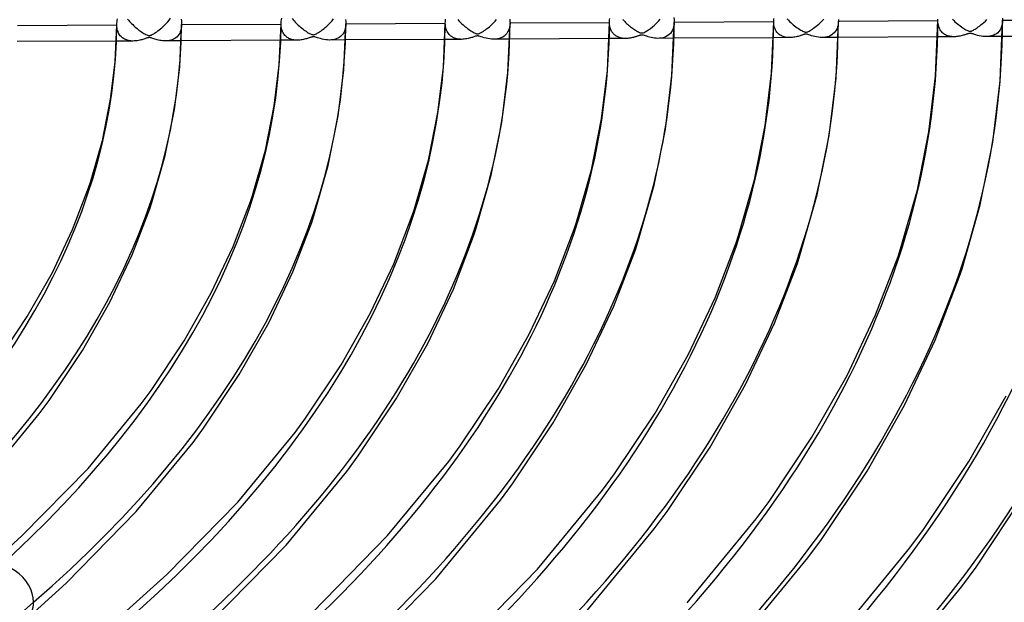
# Model space of a CAD drawing. Header units: millimetres. Extents: x -852 to 852, y -906 to 935.
# Tile 70 of 74: x 309 to 461, y 539 to 629. Entities that reach past the tile are written whole.
import ezdxf

# ---------------------------------------------------------------- set-up
doc = ezdxf.new("R2010")
doc.units = ezdxf.units.MM
doc.layers.add('HIDDEN', color=7, linetype='Continuous')
doc.layers.add('THICK', color=7, linetype='Continuous')

msp = doc.modelspace()

# ---------------------------------------------------------------- linework, layer by layer
at = {"layer": 'HIDDEN'}
for p, q in [((325.87, 629.26), (326.02, 629.08)), ((326.02, 629.08), (326.18, 628.9)), ((326.18, 628.9), (326.34, 628.73)), ((331.83, 628.58), (332.06, 628.84)), ((332.06, 628.84), (332.29, 629.11)), ((332.29, 629.11), (332.5, 629.38)), ((351.25, 629.33), (351.4, 629.15)), ((351.4, 629.15), (351.55, 628.98)), ((351.55, 628.98), (351.71, 628.81)), ((351.71, 628.81), (351.87, 628.64)), ((357.16, 628.72), (357.41, 629)), ((357.41, 629), (357.66, 629.29)), ((376.82, 629.18), (376.97, 629.01)), ((376.97, 629.01), (377.13, 628.84)), ((377.13, 628.84), (377.29, 628.68)), ((382.35, 628.71), (382.57, 628.95)), ((382.57, 628.95), (382.79, 629.19)), ((400.21, 628.76), (400.21, 628.77)), ((400.21, 628.77), (400.21, 628.77)), ((400.21, 628.75), (400.21, 628.76)), ((400.21, 628.76), (400.21, 628.76)), ((400.21, 628.76), (400.21, 628.76)), ((400.21, 628.76), (400.21, 628.76)), ((400.21, 628.58), (400.21, 628.75)), ((402.27, 629.18), (402.41, 629.03)), ((402.41, 629.03), (402.55, 628.88)), ((402.55, 628.88), (402.7, 628.74)), ((407.45, 628.62), (407.74, 628.92)), ((407.74, 628.92), (408.03, 629.23)), ((410.19, 628.79), (410.17, 628.44)), ((425.53, 628.89), (425.53, 628.9)), ((425.54, 628.63), (425.53, 628.89)), ((425.53, 628.89), (425.53, 628.89)), ((425.53, 628.89), (425.53, 628.89)), ((425.53, 628.89), (425.53, 628.89)), ((425.53, 628.89), (425.53, 628.89)), ((425.53, 628.89), (425.53, 628.89)), ((427.62, 629.28), (427.8, 629.09)), ((427.8, 629.09), (427.99, 628.9)), ((427.99, 628.9), (428.18, 628.72)), ((432.69, 628.67), (432.88, 628.86)), ((432.88, 628.86), (433.08, 629.06)), ((433.08, 629.06), (433.27, 629.27)), ((435.51, 628.94), (435.5, 628.63)), ((450.87, 628.79), (450.86, 629.02)), ((450.89, 628.56), (450.87, 628.79)), ((453.11, 629.24), (453.3, 629.05)), ((453.3, 629.05), (453.49, 628.86)), ((453.49, 628.86), (453.69, 628.69)), ((457.94, 628.74), (458.18, 628.96)), ((458.18, 628.96), (458.42, 629.21)), ((460.84, 629.07), (460.82, 628.73)), ((324.23, 628.38), (324.23, 628.39)), ((324.23, 628.39), (324.23, 628.39)), ((324.23, 628.37), (324.23, 628.38)), ((324.23, 628.36), (324.23, 628.37)), ((324.23, 628.37), (324.23, 628.37)), ((324.24, 628.13), (324.23, 628.36)), ((324.23, 628.36), (324.23, 628.36)), ((324.26, 627.92), (324.24, 628.13)), ((324.29, 627.71), (324.26, 627.92)), ((324.34, 627.52), (324.29, 627.71)), ((324.4, 627.33), (324.34, 627.52)), ((324.47, 627.16), (324.4, 627.33)), ((326.34, 628.73), (326.5, 628.56)), ((326.5, 628.56), (326.66, 628.4)), ((326.66, 628.4), (326.83, 628.24)), ((326.83, 628.24), (327, 628.08)), ((327, 628.08), (327.17, 627.94)), ((327.17, 627.94), (327.34, 627.79)), ((327.34, 627.79), (327.51, 627.65)), ((327.51, 627.65), (327.68, 627.52)), ((327.68, 627.52), (327.86, 627.4)), ((327.86, 627.4), (328.03, 627.27)), ((328.03, 627.27), (328.21, 627.16)), ((330.2, 627.18), (330.37, 627.3)), ((330.37, 627.3), (330.55, 627.43)), ((330.55, 627.43), (330.74, 627.58)), ((330.74, 627.58), (330.95, 627.75)), ((330.95, 627.75), (331.16, 627.93)), ((331.16, 627.93), (331.38, 628.13)), ((331.38, 628.13), (331.6, 628.35)), ((331.6, 628.35), (331.83, 628.58)), ((334.01, 627.3), (333.91, 627.08)), ((334.1, 627.54), (334.01, 627.3)), ((334.16, 627.8), (334.1, 627.54)), ((334.2, 628.08), (334.16, 627.8)), ((334.21, 628.37), (334.2, 628.08)), ((349.56, 628.51), (349.56, 628.52)), ((349.56, 628.5), (349.56, 628.51)), ((349.56, 628.51), (349.56, 628.51)), ((349.56, 628.49), (349.56, 628.5)), ((349.56, 628.5), (349.56, 628.5)), ((349.56, 628.27), (349.56, 628.49)), ((349.56, 628.49), (349.56, 628.49)), ((349.58, 628.06), (349.56, 628.27)), ((349.62, 627.86), (349.58, 628.06)), ((349.66, 627.67), (349.62, 627.86)), ((349.72, 627.49), (349.66, 627.67)), ((349.78, 627.32), (349.72, 627.49)), ((349.86, 627.16), (349.78, 627.32)), ((351.87, 628.64), (352.03, 628.48)), ((352.03, 628.48), (352.2, 628.33)), ((352.2, 628.33), (352.37, 628.18)), ((352.37, 628.18), (352.54, 628.03)), ((352.54, 628.03), (352.71, 627.89)), ((352.71, 627.89), (352.88, 627.75)), ((352.88, 627.75), (353.05, 627.62)), ((353.05, 627.62), (353.22, 627.5)), ((353.22, 627.5), (353.4, 627.38)), ((353.4, 627.38), (353.58, 627.26)), ((353.58, 627.26), (353.75, 627.16)), ((355.31, 627.17), (355.48, 627.29)), ((355.48, 627.29), (355.68, 627.42)), ((355.68, 627.42), (355.89, 627.58)), ((355.89, 627.58), (356.12, 627.76)), ((356.12, 627.76), (356.37, 627.96)), ((356.37, 627.96), (356.62, 628.19)), ((356.62, 628.19), (356.89, 628.44)), ((356.89, 628.44), (357.16, 628.72)), ((359.26, 627.25), (359.11, 627)), ((359.38, 627.53), (359.26, 627.25)), ((359.46, 627.83), (359.38, 627.53)), ((359.52, 628.16), (359.46, 627.83)), ((359.54, 628.52), (359.52, 628.16)), ((374.88, 628.63), (374.88, 628.64)), ((374.88, 628.64), (374.88, 628.64)), ((374.88, 628.64), (374.88, 628.64)), ((374.88, 628.62), (374.88, 628.63)), ((374.88, 628.63), (374.88, 628.63)), ((374.88, 628.63), (374.88, 628.63)), ((374.89, 628.38), (374.88, 628.62)), ((374.92, 628.15), (374.89, 628.38)), ((374.96, 627.93), (374.92, 628.15)), ((375.01, 627.72), (374.96, 627.93)), ((375.08, 627.53), (375.01, 627.72)), ((375.16, 627.35), (375.08, 627.53)), ((375.25, 627.18), (375.16, 627.35)), ((377.29, 628.68), (377.45, 628.53)), ((377.45, 628.53), (377.62, 628.37)), ((377.62, 628.37), (377.79, 628.22)), ((377.79, 628.22), (377.96, 628.08)), ((377.96, 628.08), (378.13, 627.94)), ((378.13, 627.94), (378.3, 627.81)), ((378.3, 627.81), (378.48, 627.68)), ((378.48, 627.68), (378.65, 627.56)), ((378.65, 627.56), (378.83, 627.44)), ((378.83, 627.44), (379, 627.33)), ((379, 627.33), (379.18, 627.23)), ((379.18, 627.23), (379.34, 627.15)), ((380.43, 627.19), (380.57, 627.27)), ((380.57, 627.27), (380.73, 627.37)), ((380.73, 627.37), (380.89, 627.48)), ((380.89, 627.48), (381.07, 627.6)), ((381.07, 627.6), (381.26, 627.75)), ((381.26, 627.75), (381.47, 627.9)), ((381.47, 627.9), (381.68, 628.08)), ((381.68, 628.08), (381.9, 628.27)), ((381.9, 628.27), (382.12, 628.49)), ((382.12, 628.49), (382.35, 628.71)), ((384.55, 627.32), (384.39, 627.06)), ((384.68, 627.61), (384.55, 627.32)), ((384.78, 627.93), (384.68, 627.61)), ((384.84, 628.28), (384.78, 627.93)), ((384.86, 628.65), (384.84, 628.28)), ((400.23, 628.4), (400.21, 628.58)), ((400.25, 628.23), (400.23, 628.4)), ((400.28, 628.07), (400.25, 628.23)), ((400.32, 627.92), (400.28, 628.07)), ((400.36, 627.77), (400.32, 627.92)), ((400.42, 627.63), (400.36, 627.77)), ((400.48, 627.5), (400.42, 627.63)), ((400.54, 627.37), (400.48, 627.5)), ((400.62, 627.25), (400.54, 627.37)), ((400.7, 627.14), (400.62, 627.25)), ((402.7, 628.74), (402.84, 628.6)), ((402.84, 628.6), (402.99, 628.46)), ((402.99, 628.46), (403.14, 628.33)), ((403.14, 628.33), (403.29, 628.2)), ((403.29, 628.2), (403.45, 628.08)), ((403.45, 628.08), (403.6, 627.96)), ((403.6, 627.96), (403.75, 627.85)), ((403.75, 627.85), (403.91, 627.74)), ((403.91, 627.74), (404.06, 627.63)), ((404.06, 627.63), (404.22, 627.53)), ((404.22, 627.53), (404.37, 627.44)), ((404.37, 627.44), (404.52, 627.35)), ((404.52, 627.35), (404.67, 627.27)), ((404.67, 627.27), (404.81, 627.21)), ((405.53, 627.21), (405.71, 627.3)), ((405.71, 627.3), (405.94, 627.43)), ((405.94, 627.43), (406.21, 627.61)), ((406.21, 627.61), (406.51, 627.82)), ((406.51, 627.82), (406.83, 628.07)), ((406.83, 628.07), (407.14, 628.34)), ((407.14, 628.34), (407.45, 628.62)), ((409.77, 627.28), (409.6, 627.06)), ((409.92, 627.53), (409.77, 627.28)), ((410.03, 627.81), (409.92, 627.53)), ((410.12, 628.11), (410.03, 627.81)), ((410.17, 628.44), (410.12, 628.11)), ((425.57, 628.39), (425.54, 628.63)), ((425.61, 628.17), (425.57, 628.39)), ((425.67, 627.96), (425.61, 628.17)), ((425.74, 627.76), (425.67, 627.96)), ((425.83, 627.58), (425.74, 627.76)), ((425.92, 627.41), (425.83, 627.58)), ((426.03, 627.26), (425.92, 627.41)), ((426.14, 627.12), (426.03, 627.26)), ((428.18, 628.72), (428.37, 628.55)), ((428.37, 628.55), (428.56, 628.38)), ((428.56, 628.38), (428.76, 628.22)), ((428.76, 628.22), (428.96, 628.06)), ((428.96, 628.06), (429.16, 627.92)), ((429.16, 627.92), (429.36, 627.79)), ((429.36, 627.79), (429.54, 627.67)), ((429.54, 627.67), (429.71, 627.56)), ((429.71, 627.56), (429.86, 627.48)), ((429.86, 627.48), (430, 627.4)), ((430, 627.4), (430.13, 627.34)), ((430.13, 627.34), (430.23, 627.3)), ((430.23, 627.3), (430.33, 627.27)), ((430.33, 627.27), (430.41, 627.26)), ((430.41, 627.26), (430.49, 627.25)), ((430.49, 627.25), (430.58, 627.26)), ((430.58, 627.26), (430.67, 627.28)), ((430.67, 627.28), (430.78, 627.31)), ((430.78, 627.31), (430.89, 627.36)), ((430.89, 627.36), (431.02, 627.42)), ((431.02, 627.42), (431.16, 627.5)), ((431.16, 627.5), (431.32, 627.6)), ((431.32, 627.6), (431.5, 627.72)), ((431.5, 627.72), (431.69, 627.85)), ((431.69, 627.85), (431.89, 628)), ((431.89, 628), (432.09, 628.15)), ((432.09, 628.15), (432.29, 628.32)), ((432.29, 628.32), (432.49, 628.49)), ((432.49, 628.49), (432.69, 628.67)), ((435.03, 627.32), (434.87, 627.13)), ((435.18, 627.54), (435.03, 627.32)), ((435.3, 627.79), (435.18, 627.54)), ((435.39, 628.05), (435.3, 627.79)), ((435.46, 628.33), (435.39, 628.05)), ((435.5, 628.63), (435.46, 628.33)), ((450.93, 628.35), (450.89, 628.56)), ((450.98, 628.15), (450.93, 628.35)), ((451.04, 627.96), (450.98, 628.15)), ((451.11, 627.79), (451.04, 627.96)), ((451.2, 627.62), (451.11, 627.79)), ((451.3, 627.47), (451.2, 627.62)), ((451.4, 627.33), (451.3, 627.47)), ((451.52, 627.21), (451.4, 627.33)), ((453.69, 628.69), (453.88, 628.52)), ((453.88, 628.52), (454.08, 628.35)), ((454.08, 628.35), (454.29, 628.2)), ((454.29, 628.2), (454.49, 628.05)), ((454.49, 628.05), (454.69, 627.91)), ((454.69, 627.91), (454.87, 627.8)), ((454.87, 627.8), (455.04, 627.69)), ((455.04, 627.69), (455.19, 627.6)), ((455.19, 627.6), (455.33, 627.53)), ((455.33, 627.53), (455.45, 627.48)), ((455.45, 627.48), (455.56, 627.43)), ((455.56, 627.43), (455.64, 627.41)), ((455.64, 627.41), (455.72, 627.39)), ((455.72, 627.39), (455.79, 627.38)), ((455.79, 627.38), (455.87, 627.38)), ((455.87, 627.38), (455.94, 627.39)), ((455.94, 627.39), (456.02, 627.42)), ((456.02, 627.42), (456.12, 627.45)), ((456.12, 627.45), (456.23, 627.5)), ((456.23, 627.5), (456.34, 627.56)), ((456.34, 627.56), (456.47, 627.63)), ((456.47, 627.63), (456.6, 627.7)), ((456.6, 627.7), (456.75, 627.8)), ((456.75, 627.8), (456.91, 627.91)), ((456.91, 627.91), (457.09, 628.04)), ((457.09, 628.04), (457.29, 628.18)), ((457.29, 628.18), (457.5, 628.35)), ((457.5, 628.35), (457.71, 628.53)), ((457.71, 628.53), (457.94, 628.74)), ((460.28, 627.36), (460.09, 627.16)), ((460.44, 627.58), (460.28, 627.36)), ((460.58, 627.83), (460.44, 627.58)), ((460.69, 628.11), (460.58, 627.83)), ((460.78, 628.41), (460.69, 628.11)), ((460.82, 628.73), (460.78, 628.41)), ((326.74, 625.87), (324.16, 625.86)), ((324.55, 626.99), (324.47, 627.16)), ((324.65, 626.84), (324.55, 626.99)), ((324.75, 626.7), (324.65, 626.84)), ((324.86, 626.57), (324.75, 626.7)), ((324.98, 626.46), (324.86, 626.57)), ((325.11, 626.35), (324.98, 626.46)), ((325.25, 626.26), (325.11, 626.35)), ((325.39, 626.17), (325.25, 626.26)), ((325.54, 626.1), (325.39, 626.17)), ((325.69, 626.04), (325.54, 626.1)), ((325.85, 625.99), (325.69, 626.04)), ((326.02, 625.94), (325.85, 625.99)), ((326.2, 625.91), (326.02, 625.94)), ((326.38, 625.89), (326.2, 625.91)), ((326.57, 625.87), (326.38, 625.89)), ((326.76, 625.87), (326.57, 625.87)), ((326.95, 625.88), (326.76, 625.87)), ((327.16, 625.89), (326.95, 625.88)), ((327.36, 625.92), (327.16, 625.89)), ((327.56, 625.95), (327.36, 625.92)), ((327.74, 625.99), (327.56, 625.95)), ((327.92, 626.04), (327.74, 625.99)), ((328.09, 626.08), (327.92, 626.04)), ((328.25, 626.13), (328.09, 626.08)), ((328.21, 627.16), (328.38, 627.05)), ((328.4, 626.18), (328.25, 626.13)), ((328.38, 627.05), (328.54, 626.96)), ((328.53, 626.22), (328.4, 626.18)), ((328.64, 626.26), (328.53, 626.22)), ((328.54, 626.96), (328.69, 626.88)), ((328.75, 626.3), (328.64, 626.26)), ((328.69, 626.88), (328.83, 626.82)), ((328.86, 626.33), (328.75, 626.3)), ((328.83, 626.82), (328.94, 626.77)), ((328.96, 626.36), (328.86, 626.33)), ((328.94, 626.77), (329.04, 626.74)), ((329.05, 626.39), (328.96, 626.36)), ((329.04, 626.74), (329.12, 626.72)), ((329.14, 626.4), (329.05, 626.39)), ((329.12, 626.72), (329.19, 626.72)), ((329.22, 626.4), (329.14, 626.4)), ((329.19, 626.72), (329.27, 626.72)), ((329.31, 626.4), (329.22, 626.4)), ((329.27, 626.72), (329.35, 626.74)), ((329.4, 626.38), (329.31, 626.4)), ((329.35, 626.74), (329.43, 626.76)), ((329.51, 626.35), (329.4, 626.38)), ((329.43, 626.76), (329.54, 626.8)), ((329.63, 626.32), (329.51, 626.35)), ((329.54, 626.8), (329.65, 626.86)), ((329.76, 626.27), (329.63, 626.32)), ((329.65, 626.86), (329.77, 626.92)), ((329.91, 626.22), (329.76, 626.27)), ((329.77, 626.92), (329.9, 627)), ((329.9, 627), (330.04, 627.08)), ((330.08, 626.17), (329.91, 626.22)), ((330.04, 627.08), (330.2, 627.18)), ((330.26, 626.12), (330.08, 626.17)), ((330.46, 626.06), (330.26, 626.12)), ((330.66, 626.01), (330.46, 626.06)), ((330.87, 625.97), (330.66, 626.01)), ((331.07, 625.94), (330.87, 625.97)), ((331.28, 625.92), (331.07, 625.94)), ((331.49, 625.9), (331.28, 625.92)), ((331.7, 625.9), (331.49, 625.9)), ((334.15, 625.91), (331.7, 625.9)), ((331.92, 625.9), (331.7, 625.9)), ((332.14, 625.93), (331.92, 625.9)), ((332.36, 625.96), (332.14, 625.93)), ((332.57, 626.01), (332.36, 625.96)), ((332.78, 626.08), (332.57, 626.01)), ((332.97, 626.17), (332.78, 626.08)), ((333.16, 626.27), (332.97, 626.17)), ((333.34, 626.39), (333.16, 626.27)), ((333.5, 626.54), (333.34, 626.39)), ((333.65, 626.7), (333.5, 626.54)), ((333.79, 626.88), (333.65, 626.7)), ((333.91, 627.08), (333.79, 626.88)), ((352.07, 626), (349.5, 625.99)), ((349.95, 627.01), (349.86, 627.16)), ((350.04, 626.87), (349.95, 627.01)), ((350.15, 626.75), (350.04, 626.87)), ((350.26, 626.63), (350.15, 626.75)), ((350.38, 626.53), (350.26, 626.63)), ((350.5, 626.43), (350.38, 626.53)), ((350.64, 626.35), (350.5, 626.43)), ((350.77, 626.28), (350.64, 626.35)), ((350.91, 626.21), (350.77, 626.28)), ((351.06, 626.15), (350.91, 626.21)), ((351.22, 626.11), (351.06, 626.15)), ((351.38, 626.07), (351.22, 626.11)), ((351.54, 626.04), (351.38, 626.07)), ((351.71, 626.02), (351.54, 626.04)), ((351.89, 626.01), (351.71, 626.02)), ((352.07, 626), (351.89, 626.01)), ((352.25, 626.01), (352.07, 626)), ((352.44, 626.02), (352.25, 626.01)), ((352.63, 626.04), (352.44, 626.02)), ((352.82, 626.07), (352.63, 626.04)), ((353, 626.11), (352.82, 626.07)), ((353.17, 626.15), (353, 626.11)), ((353.33, 626.19), (353.17, 626.15)), ((353.48, 626.23), (353.33, 626.19)), ((353.62, 626.28), (353.48, 626.23)), ((353.75, 626.32), (353.62, 626.28)), ((353.75, 627.16), (353.92, 627.06)), ((353.87, 626.36), (353.75, 626.32)), ((353.98, 626.4), (353.87, 626.36)), ((353.92, 627.06), (354.07, 626.99)), ((354.08, 626.43), (353.98, 626.4)), ((354.07, 626.99), (354.2, 626.93)), ((354.17, 626.46), (354.08, 626.43)), ((354.27, 626.49), (354.17, 626.46)), ((354.2, 626.93), (354.31, 626.89)), ((354.35, 626.51), (354.27, 626.49)), ((354.31, 626.89), (354.41, 626.86)), ((354.43, 626.53), (354.35, 626.51)), ((354.41, 626.86), (354.49, 626.85)), ((354.5, 626.54), (354.43, 626.53)), ((354.49, 626.85), (354.57, 626.85)), ((354.58, 626.53), (354.5, 626.54)), ((354.57, 626.85), (354.66, 626.87)), ((354.65, 626.53), (354.58, 626.53)), ((354.74, 626.51), (354.65, 626.53)), ((354.66, 626.87), (354.75, 626.89)), ((354.84, 626.48), (354.74, 626.51)), ((354.75, 626.89), (354.87, 626.94)), ((354.99, 626.44), (354.84, 626.48)), ((354.87, 626.94), (355, 627)), ((355.17, 626.38), (354.99, 626.44)), ((355, 627), (355.14, 627.08)), ((355.14, 627.08), (355.31, 627.17)), ((355.39, 626.31), (355.17, 626.38)), ((355.63, 626.24), (355.39, 626.31)), ((355.89, 626.17), (355.63, 626.24)), ((356.16, 626.11), (355.89, 626.17)), ((356.43, 626.07), (356.16, 626.11)), ((356.7, 626.04), (356.43, 626.07)), ((356.97, 626.03), (356.7, 626.04)), ((357.25, 626.04), (356.97, 626.03)), ((359.49, 626.04), (357.03, 626.03)), ((357.52, 626.07), (357.25, 626.04)), ((357.79, 626.12), (357.52, 626.07)), ((358.05, 626.2), (357.79, 626.12)), ((358.3, 626.3), (358.05, 626.2)), ((358.53, 626.43), (358.3, 626.3)), ((358.74, 626.59), (358.53, 626.43)), ((358.94, 626.78), (358.74, 626.59)), ((359.11, 627), (358.94, 626.78)), ((377.39, 626.13), (374.83, 626.12)), ((375.35, 627.03), (375.25, 627.18)), ((375.47, 626.89), (375.35, 627.03)), ((375.59, 626.76), (375.47, 626.89)), ((375.72, 626.65), (375.59, 626.76)), ((375.86, 626.55), (375.72, 626.65)), ((376, 626.46), (375.86, 626.55)), ((376.15, 626.38), (376, 626.46)), ((376.31, 626.31), (376.15, 626.38)), ((376.48, 626.26), (376.31, 626.31)), ((376.65, 626.21), (376.48, 626.26)), ((376.83, 626.18), (376.65, 626.21)), ((377.01, 626.15), (376.83, 626.18)), ((377.2, 626.14), (377.01, 626.15)), ((377.4, 626.13), (377.2, 626.14)), ((377.6, 626.14), (377.4, 626.13)), ((377.81, 626.16), (377.6, 626.14)), ((378.01, 626.19), (377.81, 626.16)), ((378.21, 626.22), (378.01, 626.19)), ((378.4, 626.26), (378.21, 626.22)), ((378.58, 626.3), (378.4, 626.26)), ((378.75, 626.35), (378.58, 626.3)), ((378.91, 626.4), (378.75, 626.35)), ((379.05, 626.44), (378.91, 626.4)), ((379.18, 626.49), (379.05, 626.44)), ((379.3, 626.53), (379.18, 626.49)), ((379.4, 626.56), (379.3, 626.53)), ((379.34, 627.15), (379.48, 627.08)), ((379.51, 626.6), (379.4, 626.56)), ((379.48, 627.08), (379.61, 627.03)), ((379.61, 626.63), (379.51, 626.6)), ((379.61, 627.03), (379.71, 627)), ((379.7, 626.65), (379.61, 626.63)), ((379.78, 626.66), (379.7, 626.65)), ((379.71, 627), (379.8, 626.99)), ((379.85, 626.67), (379.78, 626.66)), ((379.8, 626.99), (379.89, 626.99)), ((379.93, 626.66), (379.85, 626.67)), ((379.89, 626.99), (379.98, 627)), ((380.01, 626.65), (379.93, 626.66)), ((379.98, 627), (380.08, 627.03)), ((380.11, 626.63), (380.01, 626.65)), ((380.08, 627.03), (380.19, 627.07)), ((380.24, 626.59), (380.11, 626.63)), ((380.19, 627.07), (380.3, 627.12)), ((380.42, 626.54), (380.24, 626.59)), ((380.3, 627.12), (380.43, 627.19)), ((380.64, 626.46), (380.42, 626.54)), ((380.89, 626.39), (380.64, 626.46)), ((381.17, 626.31), (380.89, 626.39)), ((381.45, 626.25), (381.17, 626.31)), ((381.73, 626.2), (381.45, 626.25)), ((382.02, 626.17), (381.73, 626.2)), ((382.3, 626.16), (382.02, 626.17)), ((382.61, 626.17), (382.3, 626.16)), ((384.82, 626.17), (382.35, 626.16)), ((382.91, 626.21), (382.61, 626.17)), ((383.2, 626.27), (382.91, 626.21)), ((383.47, 626.37), (383.2, 626.27)), ((383.73, 626.49), (383.47, 626.37)), ((383.97, 626.65), (383.73, 626.49)), ((384.19, 626.84), (383.97, 626.65)), ((384.39, 627.06), (384.19, 626.84)), ((402.72, 626.27), (400.17, 626.25)), ((400.78, 627.03), (400.7, 627.14)), ((400.87, 626.94), (400.78, 627.03)), ((400.97, 626.85), (400.87, 626.94)), ((401.07, 626.76), (400.97, 626.85)), ((401.17, 626.69), (401.07, 626.76)), ((401.28, 626.62), (401.17, 626.69)), ((401.39, 626.56), (401.28, 626.62)), ((401.51, 626.5), (401.39, 626.56)), ((401.63, 626.45), (401.51, 626.5)), ((401.75, 626.41), (401.63, 626.45)), ((401.88, 626.37), (401.75, 626.41)), ((402.01, 626.34), (401.88, 626.37)), ((402.14, 626.31), (402.01, 626.34)), ((402.28, 626.29), (402.14, 626.31)), ((402.42, 626.28), (402.28, 626.29)), ((402.57, 626.27), (402.42, 626.28)), ((402.72, 626.27), (402.57, 626.27)), ((402.87, 626.27), (402.72, 626.27)), ((403.02, 626.28), (402.87, 626.27)), ((403.17, 626.3), (403.02, 626.28)), ((403.33, 626.32), (403.17, 626.3)), ((403.47, 626.34), (403.33, 626.32)), ((403.62, 626.37), (403.47, 626.34)), ((403.75, 626.4), (403.62, 626.37)), ((403.89, 626.43), (403.75, 626.4)), ((404.01, 626.47), (403.89, 626.43)), ((404.14, 626.5), (404.01, 626.47)), ((404.25, 626.54), (404.14, 626.5)), ((404.36, 626.57), (404.25, 626.54)), ((404.46, 626.6), (404.36, 626.57)), ((404.55, 626.64), (404.46, 626.6)), ((404.63, 626.66), (404.55, 626.64)), ((404.71, 626.69), (404.63, 626.66)), ((404.79, 626.72), (404.71, 626.69)), ((404.87, 626.74), (404.79, 626.72)), ((404.81, 627.21), (404.93, 627.16)), ((404.94, 626.76), (404.87, 626.74)), ((404.93, 627.16), (405.03, 627.13)), ((405.01, 626.78), (404.94, 626.76)), ((405.07, 626.79), (405.01, 626.78)), ((405.03, 627.13), (405.12, 627.12)), ((405.13, 626.8), (405.07, 626.79)), ((405.12, 627.12), (405.21, 627.12)), ((405.19, 626.8), (405.13, 626.8)), ((405.25, 626.8), (405.19, 626.8)), ((405.21, 627.12), (405.3, 627.13)), ((405.31, 626.79), (405.25, 626.8)), ((405.3, 627.13), (405.4, 627.16)), ((405.38, 626.78), (405.31, 626.79)), ((405.46, 626.76), (405.38, 626.78)), ((405.4, 627.16), (405.53, 627.21)), ((405.58, 626.72), (405.46, 626.76)), ((405.74, 626.67), (405.58, 626.72)), ((405.94, 626.6), (405.74, 626.67)), ((406.16, 626.54), (405.94, 626.6)), ((406.4, 626.47), (406.16, 626.54)), ((406.64, 626.41), (406.4, 626.47)), ((406.9, 626.36), (406.64, 626.41)), ((407.15, 626.32), (406.9, 626.36)), ((407.4, 626.3), (407.15, 626.32)), ((407.66, 626.29), (407.4, 626.3)), ((407.94, 626.3), (407.66, 626.29)), ((410.15, 626.31), (407.68, 626.29)), ((408.21, 626.34), (407.94, 626.3)), ((408.47, 626.39), (408.21, 626.34)), ((408.73, 626.47), (408.47, 626.39)), ((408.97, 626.58), (408.73, 626.47)), ((409.2, 626.71), (408.97, 626.58)), ((409.41, 626.87), (409.2, 626.71)), ((409.6, 627.06), (409.41, 626.87)), ((428.04, 626.4), (425.5, 626.39)), ((426.27, 627), (426.14, 627.12)), ((426.4, 626.89), (426.27, 627)), ((426.54, 626.79), (426.4, 626.89)), ((426.68, 626.71), (426.54, 626.79)), ((426.83, 626.63), (426.68, 626.71)), ((426.99, 626.57), (426.83, 626.63)), ((427.15, 626.52), (426.99, 626.57)), ((427.32, 626.47), (427.15, 626.52)), ((427.5, 626.44), (427.32, 626.47)), ((427.68, 626.42), (427.5, 626.44)), ((427.86, 626.4), (427.68, 626.42)), ((428.05, 626.4), (427.86, 626.4)), ((428.24, 626.41), (428.05, 626.4)), ((428.44, 626.42), (428.24, 626.41)), ((428.63, 626.45), (428.44, 626.42)), ((428.81, 626.48), (428.63, 626.45)), ((428.99, 626.51), (428.81, 626.48)), ((429.15, 626.55), (428.99, 626.51)), ((429.31, 626.59), (429.15, 626.55)), ((429.46, 626.63), (429.31, 626.59)), ((429.6, 626.68), (429.46, 626.63)), ((429.73, 626.72), (429.6, 626.68)), ((429.84, 626.76), (429.73, 626.72)), ((429.94, 626.79), (429.84, 626.76)), ((430.04, 626.83), (429.94, 626.79)), ((430.13, 626.86), (430.04, 626.83)), ((430.22, 626.88), (430.13, 626.86)), ((430.3, 626.91), (430.22, 626.88)), ((430.38, 626.92), (430.3, 626.91)), ((430.44, 626.93), (430.38, 626.92)), ((430.51, 626.93), (430.44, 626.93)), ((430.57, 626.93), (430.51, 626.93)), ((430.64, 626.92), (430.57, 626.93)), ((430.71, 626.91), (430.64, 626.92)), ((430.81, 626.88), (430.71, 626.91)), ((430.95, 626.84), (430.81, 626.88)), ((431.15, 626.77), (430.95, 626.84)), ((431.37, 626.7), (431.15, 626.77)), ((431.62, 626.63), (431.37, 626.7)), ((431.89, 626.56), (431.62, 626.63)), ((432.16, 626.5), (431.89, 626.56)), ((432.43, 626.46), (432.16, 626.5)), ((432.69, 626.44), (432.43, 626.46)), ((432.96, 626.43), (432.69, 626.44)), ((433.24, 626.43), (432.96, 626.43)), ((435.48, 626.44), (433, 626.43)), ((433.51, 626.46), (433.24, 626.43)), ((433.77, 626.52), (433.51, 626.46)), ((434.02, 626.59), (433.77, 626.52)), ((434.25, 626.69), (434.02, 626.59)), ((434.48, 626.81), (434.25, 626.69)), ((434.68, 626.96), (434.48, 626.81)), ((434.87, 627.13), (434.68, 626.96)), ((453.36, 626.53), (450.83, 626.52)), ((451.64, 627.09), (451.52, 627.21)), ((451.77, 626.99), (451.64, 627.09)), ((451.9, 626.9), (451.77, 626.99)), ((452.04, 626.82), (451.9, 626.9)), ((452.19, 626.75), (452.04, 626.82)), ((452.34, 626.69), (452.19, 626.75)), ((452.5, 626.64), (452.34, 626.69)), ((452.66, 626.6), (452.5, 626.64)), ((452.83, 626.57), (452.66, 626.6)), ((453.01, 626.55), (452.83, 626.57)), ((453.19, 626.54), (453.01, 626.55)), ((453.37, 626.53), (453.19, 626.54)), ((453.56, 626.54), (453.37, 626.53)), ((453.75, 626.55), (453.56, 626.54)), ((453.93, 626.58), (453.75, 626.55)), ((454.11, 626.6), (453.93, 626.58)), ((454.29, 626.64), (454.11, 626.6)), ((454.45, 626.68), (454.29, 626.64)), ((454.61, 626.72), (454.45, 626.68)), ((454.76, 626.76), (454.61, 626.72)), ((454.9, 626.8), (454.76, 626.76)), ((455.03, 626.84), (454.9, 626.8)), ((455.15, 626.88), (455.03, 626.84)), ((455.25, 626.92), (455.15, 626.88)), ((455.35, 626.95), (455.25, 626.92)), ((455.44, 626.98), (455.35, 626.95)), ((455.53, 627.01), (455.44, 626.98)), ((455.62, 627.04), (455.53, 627.01)), ((455.69, 627.05), (455.62, 627.04)), ((455.76, 627.06), (455.69, 627.05)), ((455.83, 627.07), (455.76, 627.06)), ((455.9, 627.06), (455.83, 627.07)), ((455.97, 627.05), (455.9, 627.06)), ((456.05, 627.04), (455.97, 627.05)), ((456.15, 627.01), (456.05, 627.04)), ((456.3, 626.96), (456.15, 627.01)), ((456.49, 626.9), (456.3, 626.96)), ((456.72, 626.83), (456.49, 626.9)), ((456.97, 626.75), (456.72, 626.83)), ((457.24, 626.69), (456.97, 626.75)), ((457.51, 626.63), (457.24, 626.69)), ((457.78, 626.59), (457.51, 626.63)), ((458.05, 626.57), (457.78, 626.59)), ((458.32, 626.56), (458.05, 626.57)), ((458.6, 626.57), (458.32, 626.56)), ((460.81, 626.57), (458.32, 626.56)), ((458.88, 626.61), (458.6, 626.57)), ((459.15, 626.66), (458.88, 626.61)), ((459.41, 626.75), (459.15, 626.66)), ((459.65, 626.86), (459.41, 626.75)), ((459.88, 627), (459.65, 626.86)), ((460.09, 627.16), (459.88, 627))]:
    msp.add_line(p, q, dxfattribs=at)
for centre, major_axis, ratio, start_param, end_param in [((0, 629.17), (-506.5, 0), 0.5, 0, 2.617994), ((0, 629.16), (-400.21, 0), 0.5, 2.617994, 3.139571), ((0, 629.16), (-425.54, 0), 0.5, 2.617994, 3.140314), ((0, 629.16), (-450.86, 0), 0.5, 2.617994, 3.140974), ((0, 629.16), (-476.19, 0), 0.5, 2.617994, 3.141564), ((0, 629.17), (-506.5, 0), 0.5, 2.617994, 3.141593), ((0, 629.16), (-324.24, 0), 0.5, 2.617994, 3.136643), ((0, 629.16), (-349.56, 0), 0.5, 2.617994, 3.13776), ((0, 629.16), (-374.88, 0), 0.5, 2.617994, 3.138727), ((307.05, 540.52), (-3.27, 3.77), 0.75, 0.713724, 3.141672)]:
    msp.add_ellipse(centre, major_axis=major_axis, ratio=ratio, start_param=start_param, end_param=end_param, dxfattribs=at)
at = {"layer": 'THICK'}
for p, q in [((324.24, 628.61), (324.26, 628.84)), ((324.26, 628.84), (324.29, 629.07)), ((324.29, 629.07), (324.34, 629.3)), ((334.12, 629.27), (334.17, 628.98)), ((334.17, 628.98), (334.2, 628.69)), ((349.56, 628.73), (349.58, 628.94)), ((349.58, 628.94), (349.61, 629.16)), ((349.61, 629.16), (349.65, 629.38)), ((359.48, 629.21), (359.52, 628.87)), ((359.52, 628.87), (359.54, 628.54)), ((374.88, 628.64), (374.89, 628.84)), ((374.89, 628.84), (374.91, 629.05)), ((374.91, 629.05), (374.93, 629.26)), ((384.82, 629.26), (384.85, 628.96)), ((384.85, 628.96), (384.86, 628.67)), ((384.86, 628.67), (400.21, 628.75)), ((399.89, 621.35), (400.21, 628.77)), ((400.21, 628.96), (400.23, 629.15)), ((400.21, 628.77), (400.21, 628.96)), ((400.23, 629.15), (400.25, 629.34)), ((409.84, 620.57), (410.19, 628.79)), ((410.13, 629.51), (410.17, 629.15)), ((410.17, 629.15), (410.19, 628.81)), ((410.19, 628.81), (425.53, 628.89)), ((410.19, 628.81), (410.19, 628.8)), ((410.19, 628.8), (410.19, 628.8)), ((410.19, 628.8), (410.19, 628.8)), ((410.19, 628.8), (410.19, 628.8)), ((410.19, 628.8), (410.19, 628.8)), ((410.19, 628.8), (410.19, 628.79)), ((425.2, 620.91), (425.53, 628.9)), ((425.53, 628.9), (425.54, 629.11)), ((425.54, 629.11), (425.56, 629.33)), ((435.15, 620.14), (435.51, 628.93)), ((435.51, 629.19), (435.51, 628.94)), ((435.51, 628.94), (450.86, 629.02)), ((450.51, 620.47), (450.86, 629.02)), ((450.86, 629.02), (450.87, 629.25)), ((460.46, 619.71), (460.84, 629.07)), ((460.83, 629.39), (460.84, 629.07)), ((460.84, 629.07), (476.18, 629.15)), ((308.88, 628.28), (324.23, 628.36)), ((323.96, 622.66), (324.23, 628.39)), ((324.23, 628.39), (324.24, 628.61)), ((333.91, 621.86), (334.21, 628.38)), ((334.2, 628.69), (334.21, 628.41)), ((334.21, 628.41), (349.56, 628.49)), ((334.21, 628.41), (334.21, 628.4)), ((334.21, 628.4), (334.21, 628.4)), ((334.21, 628.4), (334.21, 628.39)), ((334.21, 628.39), (334.21, 628.39)), ((334.21, 628.39), (334.21, 628.38)), ((334.21, 628.38), (334.21, 628.37)), ((349.27, 622.22), (349.56, 628.52)), ((349.56, 628.52), (349.56, 628.73)), ((359.22, 621.43), (359.54, 628.52)), ((359.54, 628.54), (374.88, 628.62)), ((359.54, 628.54), (359.54, 628.54)), ((359.54, 628.54), (359.54, 628.53)), ((359.54, 628.53), (359.54, 628.53)), ((359.54, 628.53), (359.54, 628.52)), ((359.54, 628.52), (359.54, 628.52)), ((359.54, 628.52), (359.54, 628.52)), ((374.58, 621.78), (374.88, 628.64)), ((384.53, 621), (384.86, 628.66)), ((384.86, 628.67), (384.86, 628.67)), ((384.86, 628.67), (384.86, 628.67)), ((384.86, 628.67), (384.86, 628.66)), ((384.86, 628.66), (384.86, 628.66)), ((384.86, 628.66), (384.86, 628.66)), ((384.86, 628.66), (384.86, 628.65)), ((324.16, 625.86), (308.82, 625.78)), ((349.5, 625.99), (334.15, 625.91)), ((374.83, 626.12), (359.49, 626.04)), ((400.17, 626.25), (384.82, 626.17)), ((425.5, 626.39), (410.15, 626.31)), ((450.83, 626.52), (435.48, 626.44)), ((476.16, 626.65), (460.81, 626.57)), ((323.26, 616.88), (323.96, 622.66)), ((333.11, 615.31), (333.91, 621.86)), ((348.5, 615.88), (349.27, 622.22)), ((358.36, 614.31), (359.22, 621.43)), ((373.75, 614.87), (374.58, 621.78)), ((398.99, 613.87), (399.89, 621.35)), ((383.6, 613.3), (384.53, 621)), ((408.85, 612.3), (409.84, 620.57)), ((424.24, 612.86), (425.2, 620.91)), ((434.1, 611.29), (435.15, 620.14)), ((449.48, 611.86), (450.51, 620.47)), ((459.34, 610.29), (460.46, 619.71)), ((321.99, 610.55), (323.26, 616.88)), ((331.69, 608.2), (333.11, 615.31)), ((347.13, 609.03), (348.5, 615.88)), ((356.83, 606.68), (358.36, 614.31)), ((372.27, 607.51), (373.75, 614.87)), ((397.41, 605.99), (398.99, 613.87)), ((381.97, 605.16), (383.6, 613.3)), ((407.11, 603.64), (408.85, 612.3)), ((422.56, 604.47), (424.24, 612.86)), ((320.14, 604.08), (321.99, 610.55)), ((432.26, 602.12), (434.1, 611.29)), ((447.7, 602.94), (449.48, 611.86)), ((345.14, 602.03), (347.13, 609.03)), ((457.4, 600.6), (459.34, 610.29)), ((329.63, 600.97), (331.69, 608.2)), ((370.13, 599.98), (372.27, 607.51)), ((354.62, 598.92), (356.83, 606.68)), ((395.12, 597.93), (397.41, 605.99)), ((379.61, 596.87), (381.97, 605.16)), ((420.11, 595.88), (422.56, 604.47)), ((317.4, 596.8), (319.85, 603.21)), ((319.85, 603.21), (320.14, 604.08)), ((404.6, 594.82), (407.11, 603.64)), ((445.1, 593.83), (447.7, 602.94)), ((344.82, 601.1), (345.14, 602.03)), ((429.59, 592.77), (432.26, 602.12)), ((326.58, 592.88), (329.3, 600)), ((329.3, 600), (329.63, 600.97)), ((342.17, 594.16), (344.82, 601.1)), ((369.79, 598.98), (370.13, 599.98)), ((454.58, 590.72), (457.4, 600.6)), ((354.27, 597.89), (354.62, 598.92)), ((366.94, 591.52), (369.79, 598.98)), ((351.35, 590.25), (354.27, 597.89)), ((379.25, 595.78), (379.61, 596.87)), ((391.71, 588.89), (394.77, 596.87)), ((394.77, 596.87), (395.12, 597.93)), ((314.27, 590.17), (317.4, 596.8)), ((376.12, 587.61), (379.25, 595.78)), ((419.74, 594.76), (420.11, 595.88)), ((338.79, 587), (342.17, 594.16)), ((404.22, 593.66), (404.6, 594.82)), ((416.48, 586.25), (419.74, 594.76)), ((444.71, 592.65), (445.1, 593.83)), ((323.13, 585.58), (326.58, 592.88)), ((400.89, 584.97), (404.22, 593.66)), ((429.19, 591.55), (429.59, 592.77)), ((441.25, 583.62), (444.71, 592.65)), ((363.3, 583.82), (366.94, 591.52)), ((425.66, 582.34), (429.19, 591.55)), ((310.41, 583.35), (314.27, 590.17)), ((347.65, 582.4), (351.35, 590.25)), ((450.43, 579.7), (454.16, 589.44)), ((454.16, 589.44), (454.58, 590.72)), ((387.82, 580.64), (391.71, 588.89)), ((334.62, 579.63), (338.79, 587)), ((372.17, 579.23), (376.12, 587.61)), ((412.34, 577.47), (416.48, 586.25)), ((318.91, 578.12), (323.13, 585.58)), ((396.68, 576.05), (400.89, 584.97)), ((305.68, 576.27), (310.41, 583.35)), ((358.82, 575.91), (363.3, 583.82)), ((436.85, 574.29), (441.25, 583.62)), ((343.11, 574.4), (347.65, 582.4)), ((421.2, 572.88), (425.66, 582.34)), ((383.03, 572.18), (387.82, 580.64)), ((329.51, 571.98), (334.62, 579.63)), ((367.32, 570.68), (372.17, 579.23)), ((445.71, 569.7), (450.43, 579.7)), ((313.77, 570.43), (318.91, 578.12)), ((407.23, 568.46), (412.34, 577.47)), ((353.33, 567.69), (358.82, 575.91)), ((391.53, 566.95), (396.68, 576.05)), ((337.6, 566.14), (343.11, 574.4)), ((431.44, 564.74), (436.85, 574.29)), ((415.73, 563.23), (421.2, 572.88)), ((327.99, 569.91), (329.51, 571.98)), ((377.16, 563.4), (383.03, 572.18)), ((455.64, 561.01), (461.37, 571.12)), ((312.26, 568.37), (313.77, 570.43)), ((319.77, 559.93), (327.99, 569.91)), ((361.43, 561.85), (367.32, 570.68)), ((439.94, 559.51), (445.71, 569.7)), ((304.1, 558.45), (312.26, 568.37)), ((400.99, 559.11), (407.23, 568.46)), ((351.7, 565.47), (353.33, 567.69)), ((385.26, 557.56), (391.53, 566.95)), ((335.97, 563.92), (337.6, 566.14)), ((342.88, 554.75), (351.7, 565.47)), ((327.2, 553.26), (335.97, 563.92)), ((424.82, 554.82), (431.44, 564.74)), ((375.41, 561.02), (377.16, 563.4)), ((409.09, 553.27), (415.73, 563.23)), ((359.68, 559.48), (361.43, 561.85)), ((365.99, 549.56), (375.41, 561.02)), ((448.64, 550.53), (455.64, 561.01)), ((309.58, 549.52), (319.77, 559.93)), ((350.31, 548.08), (359.68, 559.48)), ((399.13, 556.57), (400.99, 559.11)), ((432.91, 548.99), (439.94, 559.51)), ((383.4, 555.03), (385.26, 557.56)), ((389.09, 544.38), (399.13, 556.57)), ((331.94, 543.57), (342.88, 554.75)), ((373.41, 542.9), (383.4, 555.03)), ((422.84, 552.13), (424.82, 554.82)), ((456.74, 544.7), (464.14, 555.78)), ((316.41, 542.25), (327.2, 553.26)), ((407.11, 550.59), (409.09, 553.27)), ((412.2, 539.2), (422.84, 552.13)), ((396.52, 537.71), (407.11, 550.59)), ((446.55, 547.68), (448.64, 550.53)), ((303.78, 544.29), (309.58, 549.52)), ((354.29, 537.62), (365.99, 549.56)), ((430.82, 546.14), (432.91, 548.99)), ((338.77, 536.3), (350.31, 548.08)), ((435.31, 534.01), (446.55, 547.68)), ((419.63, 532.53), (430.82, 546.14)), ((376.65, 531.68), (389.09, 544.38)), ((454.54, 541.7), (456.74, 544.7)), ((310.32, 536.75), (316.41, 542.25)), ((325.71, 537.96), (331.94, 543.57)), ((361.13, 530.35), (373.41, 542.9)), ((442.73, 527.35), (454.54, 541.7))]:
    msp.add_line(p, q, dxfattribs=at)
for centre, major_axis, ratio, start_param, end_param in [((0, 633.5), (556.5, 0), 0.5, -3.141592, -0.523599), ((0, 633.5), (-501.5, 0), 0.5, 0, 2.617994), ((0, 633.5), (-501.5, 0), 0.5, 2.617994, 3.141593), ((0, 629.17), (-556.5, 0), 0.5, 0, 2.617994), ((0, 629.16), (410.19, 0), 0.5, -0.523599, -0.001718), ((0, 629.16), (435.51, 0), 0.5, -0.523599, -0.001009), ((0, 629.16), (460.84, 0), 0.5, -0.523599, -0.000378), ((0, 629.16), (486.17, 0), 0.5, -0.523599, -0.000044), ((0, 629.16), (334.21, 0), 0.5, -0.523599, -0.004489), ((0, 629.16), (359.54, 0), 0.5, -0.523599, -0.003435), ((0, 629.16), (384.87, 0), 0.5, -0.523599, -0.00252), ((307.05, 540.52), (-3.27, 3.77), 0.75, -2.427868, 0.000079), ((0, 629.16), (359.54, 0), 0.5, -1.039414, -0.523599), ((307.05, 540.52), (-3.27, 3.77), 0.75, -3.141514, -2.427868)]:
    msp.add_ellipse(centre, major_axis=major_axis, ratio=ratio, start_param=start_param, end_param=end_param, dxfattribs=at)

doc.saveas('drawing.dxf')
